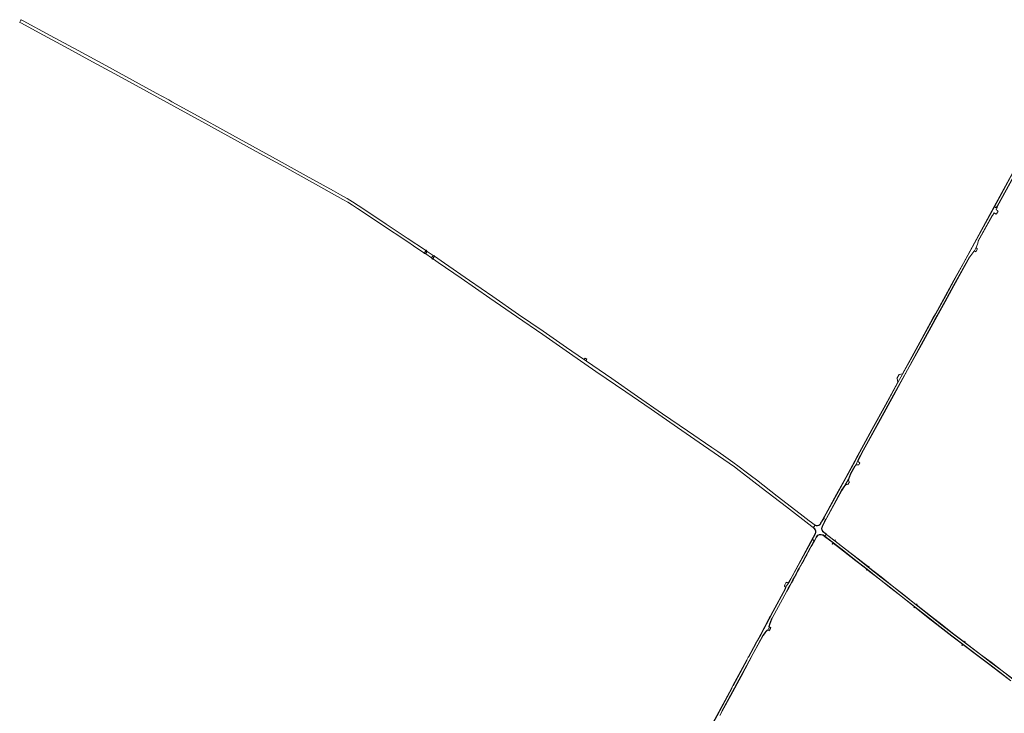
# Model space of a CAD drawing. Header units: metres. Extents: x 151213 to 156373, y 469495 to 475754.
# Tile 108 of 230: x 151615 to 153231, y 473844 to 474983. Entities that reach past the tile are written whole.
import ezdxf

# ---------------------------------------------------------------- set-up
doc = ezdxf.new("R2010")
doc.units = ezdxf.units.M
for name, color, linetype, lineweight in [('B-WE-VH-GESLOTENVERHARDING_ASFALT-GV', 252, 'Continuous', 18), ('B-WE-VH-GESLOTENVERHARDING_BETON-GV', 252, 'Continuous', 18), ('B-WE-VH-HALFVERHARDING_GRASBETONSTEEN-GV', 252, 'Continuous', 18), ('B-WE-VH-HALFVERHARDING_PUIN-GV', 252, 'Continuous', 18), ('B-WE-VH-OPENVERHARDING_BETONELEMENT-GV', 252, 'Continuous', 18), ('B-WE-VH-OPENVERHARDING_BETONSTRAATSTEEN-GV', 252, 'Continuous', 18), ('B-WE-VH-OPENVERHARDING_STRAATBAKSTEEN-GV', 252, 'Continuous', 18)]:
    doc.layers.add(name, color=color, linetype=linetype, lineweight=lineweight)

msp = doc.modelspace()

# ---------------------------------------------------------------- linework, layer by layer
at = {"layer": 'B-WE-VH-GESLOTENVERHARDING_ASFALT-GV', "flags": 128}
for points in [[(153284.763, 474795.945), (153275.045, 474777.801), (153270.183, 474769.03), (153219.489, 474676.652), (153219.94, 474676.412), (153270.621, 474768.789), (153275.484, 474777.562), (153285.203, 474795.708), (153294.632, 474813.197), (153299.936, 474823.02), (153302.466, 474826.641), (153302.056, 474826.927), (153299.51, 474823.283), (153294.192, 474813.434)], [(153270.648, 474779.153), (153214.339, 474675.795), (153214.778, 474675.554), (153271.087, 474778.914)], [(153188.468, 474619.049), (153188.073, 474619.367), (153211.114, 474661.365), (153211.536, 474661.095), (153214.657, 474665.565), (153216.73, 474664.213), (153217.317, 474663.83), (153218.003, 474663.383), (153218.211, 474663.715), (153221.011, 474668.601), (153220.123, 474669.154), (153219.808, 474669.35), (153217.688, 474670.671), (153219.416, 474674.201), (153219.94, 474676.412), (153219.489, 474676.652), (153217.935, 474673.82), (153214.778, 474675.554), (153164.302, 474582.902), (153148.858, 474554.985), (153134.939, 474529.471), (153118.681, 474500), (153118.548, 474499.759), (153114.427, 474492.288), (153092.91, 474453.156), (153079.592, 474428.937), (153064.084, 474400.923), (153056.341, 474387.006), (153036.369, 474350.258), (153014.193, 474309.851), (153000.44, 474284.493), (153000, 474283.682), (152993.918, 474272.468), (152989.118, 474263.603), (152986.125, 474258.076), (152971.439, 474230.953), (152956.213, 474203.34), (152938.761, 474171.406), (152934.757, 474163.915), (152937.845, 474162.135), (152963.694, 474210.015), (152969.064, 474217.671), (152975.407, 474228.431), (152978.746, 474237.366), (152985.635, 474250.045), (152986.067, 474249.793), (152986.697, 474250.801), (152987.644, 474252.318), (152990.828, 474258.764), (152991.199, 474259.525), (152991.614, 474260.291), (152991.137, 474260.461), (152999.56, 474276.011), (153000, 474276.823), (153004.85, 474285.777), (153027.37, 474326.582), (153049.225, 474366.519), (153071.979, 474407.873), (153094.686, 474449.318), (153117.214, 474490.2), (153122.584, 474500), (153122.715, 474500.24), (153133.508, 474519.938), (153147.928, 474546.197), (153173.93, 474593.589), (153174.302, 474593.228), (153180.948, 474602.276), (153181.54, 474602.844), (153181.947, 474603.233), (153184.682, 474608.449), (153185.982, 474611.601), (153186.968, 474614.037), (153187.599, 474615.709), (153187.847, 474616.528), (153188.216, 474618.093)], [(153118.11, 474500), (153113.989, 474492.529), (153092.472, 474453.397), (153079.154, 474429.178), (153063.758, 474401.147), (153064.084, 474400.923), (153079.592, 474428.937), (153092.91, 474453.156), (153114.427, 474492.288), (153118.548, 474499.759), (153118.681, 474500), (153134.939, 474529.471), (153148.858, 474554.985), (153164.302, 474582.902), (153214.778, 474675.554), (153214.339, 474675.795), (153163.864, 474583.144), (153148.42, 474555.226), (153134.501, 474529.711)], [(153188.073, 474619.367), (153188.468, 474619.049), (153211.536, 474661.095), (153211.114, 474661.365)], [(152281.243, 474598.297), (152290.633, 474591.847), (152290.92, 474591.65), (152292.18, 474589.56), (152292.51, 474589.74), (152292.83, 474590.228), (152293.1, 474590.64), (152295.12, 474593.62), (152295.408, 474594.027), (152295.82, 474594.61), (152295.91, 474595), (152293.43, 474595.44), (152293.36, 474595.487), (152283.49, 474602.18), (152282.21, 474604.36), (152281.87, 474604.14), (152281.522, 474603.477), (152281.33, 474603.11), (152279.17, 474600.19), (152278.985, 474599.769), (152278.761, 474599.26), (152278.53, 474599.3), (152278.46, 474598.91), (152281.02, 474598.45)], [(153049.663, 474366.278), (153072.417, 474407.632), (153095.124, 474449.077), (153117.652, 474489.959), (153123.153, 474500), (153133.946, 474519.698), (153148.366, 474545.956), (153174.302, 474593.228), (153173.93, 474593.589), (153147.928, 474546.197), (153133.508, 474519.938), (153122.715, 474500.24), (153122.584, 474500), (153117.214, 474490.2), (153094.686, 474449.318), (153071.979, 474407.873), (153049.225, 474366.519), (153027.37, 474326.582), (153004.85, 474285.777), (153000, 474276.823), (152999.56, 474276.011), (152991.137, 474260.461), (152991.614, 474260.291), (153000, 474275.773), (153005.289, 474285.537), (153027.808, 474326.341)], [(152988.678, 474263.841), (152985.685, 474258.314), (152986.125, 474258.076), (152989.118, 474263.603), (152993.918, 474272.468), (153000, 474283.682), (153000.44, 474284.493), (153014.193, 474309.851), (153036.369, 474350.258), (153056.341, 474387.006), (153056.094, 474387.486), (153035.93, 474350.498), (153013.754, 474310.09), (153000, 474284.731), (152993.478, 474272.706)], [(152971.439, 474230.953), (152986.125, 474258.076), (152985.685, 474258.314), (152971, 474231.193), (152955.775, 474203.581), (152938.323, 474171.648), (152931.136, 474158.886), (152931.199, 474158.851), (152931.675, 474158.585), (152934.757, 474163.915), (152938.761, 474171.406), (152956.213, 474203.34)], [(152975.875, 474228.256), (152979.202, 474237.158), (152986.067, 474249.793), (152985.635, 474250.045), (152978.746, 474237.366), (152975.407, 474228.431)], [(152964.12, 474209.751), (152969.473, 474217.384), (152969.496, 474217.422), (152969.064, 474217.671), (152963.694, 474210.015), (152937.845, 474162.135), (152936.088, 474158.86), (152936.442, 474158.672), (152936.621, 474159.003)], [(152916.033, 474129.438), (152919.185, 474127.647), (152919.278, 474127.843), (152922.362, 474133.229), (152924.46, 474136.27), (152927.205, 474137.443), (152930.603, 474137.583), (152933.751, 474136.719), (152936.243, 474134.788), (152938.462, 474137.766), (152932.638, 474142.466), (152931.616, 474144.533), (152931.125, 474147.578), (152931.855, 474150.618), (152936.088, 474158.86), (152937.845, 474162.135), (152934.757, 474163.915), (152931.675, 474158.585), (152931.084, 474157.487), (152929.927, 474155.446), (152928.473, 474153.526), (152926.555, 474152.22), (152924.183, 474151.779), (152922.033, 474151.772), (152920.027, 474152.281), (152917.717, 474149.132), (152918.877, 474148.125), (152920.706, 474146.127), (152921.861, 474143.457), (152921.734, 474140.692), (152920.476, 474137.582), (152917.948, 474132.758), (152917.692, 474132.378), (152917.591, 474132.433)], [(152916.033, 474129.438), (152917.591, 474132.433), (152917.692, 474132.378), (152917.948, 474132.758), (152917.416, 474133.046), (152880.434, 474064.826), (152877.371, 474059.155), (152876.086, 474058.078), (152876.796, 474057.431), (152876.84, 474058.067), (152877.765, 474058.832), (152880.873, 474064.587), (152880.874, 474064.588)], [(152847.165, 474002.385), (152851.759, 474010.927), (152871.826, 474048.031), (152872.167, 474050.626), (152871.689, 474050.825), (152871.342, 474048.188), (152851.319, 474011.164), (152846.725, 474002.622), (152845.315, 474000), (152844.657, 473998.776), (152831.224, 473973.8), (152825.703, 473963.642), (152826.142, 473963.403), (152831.664, 473973.562), (152845.097, 473998.539)], [(152823.677, 473958.866), (152823.238, 473959.105), (152811.042, 473936.665), (152810.621, 473935.883), (152811.061, 473935.646), (152811.482, 473936.427)], [(152785.66, 473889.48), (152786.1, 473889.243), (152808.795, 473931.434), (152808.355, 473931.671)], [(152741.781, 473807.848), (152742.221, 473807.611), (152759.532, 473839.843), (152780.257, 473878.382), (152784.106, 473885.537), (152783.666, 473885.774), (152779.817, 473878.619), (152759.092, 473840.08)]]:
    msp.add_lwpolyline(points, close=True, dxfattribs=at)
for points in [[(153271.087, 474778.914), (153214.778, 474675.554), (153217.935, 474673.82), (153219.489, 474676.652), (153270.183, 474769.03)], [(152975.875, 474228.256), (152975.407, 474228.431), (152969.064, 474217.671), (152969.496, 474217.422)], [(152972.434, 474219.822), (152972.478, 474219.838), (152974.284, 474219.288), (152976.762, 474223.933), (152976.004, 474224.572), (152975.885, 474224.94)], [(152915.04, 474120.318), (152919.185, 474127.647), (152916.033, 474129.438), (152880.874, 474064.588), (152880.873, 474064.587), (152877.765, 474058.832), (152876.84, 474058.067), (152876.796, 474057.431), (152871.866, 474051.055), (152871.689, 474050.825), (152872.167, 474050.626), (152871.826, 474048.031), (152851.759, 474010.927), (152847.165, 474002.385), (152845.097, 473998.539), (152831.664, 473973.562), (152826.142, 473963.403), (152825.703, 473963.642), (152823.238, 473959.105), (152823.677, 473958.866), (152811.482, 473936.427), (152811.061, 473935.646), (152810.621, 473935.883), (152808.355, 473931.671), (152808.795, 473931.434), (152786.1, 473889.243), (152785.66, 473889.48), (152783.666, 473885.774), (152784.106, 473885.537), (152780.257, 473878.382), (152759.532, 473839.843)], [(153244.858, 473900.133), (153227.341, 473913.417), (153209.042, 473927.323), (153191.841, 473940.32), (153165.252, 473960.522), (153147.885, 473973.751), (153128.718, 473988.545), (153109.749, 474003.333), (153086.324, 474021.896), (153065.72, 474038.198), (153046.878, 474053.09), (153028.671, 474067.421), (153007.771, 474083.915), (152990.62, 474097.322), (152970.256, 474113.154), (152939.058, 474137.304), (152938.462, 474137.766), (152936.243, 474134.788), (152936.341, 474134.544), (152950.435, 474123.634), (152967.385, 474110.509), (152987.629, 474094.78), (153005.823, 474080.556), (153026.39, 474064.373), (153045.012, 474049.67), (153064.08, 474034.598), (153084.186, 474018.643), (153106.438, 474001.042), (153125.314, 473986.291), (153145.101, 473971.044), (153163.183, 473957.243), (153188.049, 473938.378), (153205.531, 473925.18), (153223.989, 473911.16), (153242.084, 473897.39)], [(152914.29, 474117.893), (152915.485, 474120.089), (152919.848, 474127.52)], [(152919.848, 474127.52), (152919.278, 474127.843), (152919.185, 474127.647), (152915.04, 474120.318)], [(152873.841, 474044.508), (152849.825, 474000.238), (152849.696, 474000), (152849.061, 473998.829), (152845.695, 473990.091), (152845.619, 473989.899)], [(152845.619, 473989.899), (152845.695, 473990.091), (152849.061, 473998.829), (152849.696, 474000), (152849.825, 474000.238), (152873.841, 474044.508)], [(152846.051, 473989.646), (152846.076, 473989.689), (152849.516, 473998.619), (152850.265, 474000), (152874.28, 474044.269)], [(152842.174, 473980.7), (152842.782, 473980.455), (152843.353, 473981.526), (152845.399, 473985.361), (152845.613, 473985.71)], [(152844.757, 473986.329), (152845.29, 473985.977)], [(152845.613, 473985.71), (152845.29, 473985.977), (152844.757, 473986.329)], [(152764.224, 473840.228), (152768.006, 473847.255), (152767.566, 473847.492), (152781.498, 473873.379), (152798.5, 473904.767), (152818.567, 473942.126), (152834.789, 473971.666), (152838.047, 473975.994), (152838.372, 473976.543)], [(152838.372, 473976.543), (152838.047, 473975.994), (152834.789, 473971.666), (152818.567, 473942.126), (152798.5, 473904.767), (152781.498, 473873.379), (152767.566, 473847.492), (152768.006, 473847.255), (152781.938, 473873.141)], [(152781.938, 473873.141), (152798.94, 473904.53), (152819.006, 473941.887), (152835.212, 473971.397), (152838.829, 473976.339)], [(152842.782, 473980.455), (152842.174, 473980.7)]]:
    msp.add_lwpolyline(points, dxfattribs=at)
at = {"layer": 'B-WE-VH-GESLOTENVERHARDING_ASFALT-GV'}
for points in [[(152975.885, 474224.94, -0.24909485), (152975.875, 474228.256)], [(152969.496, 474217.422, -0.16673471), (152972.434, 474219.822)], [(152915.04, 474120.318, 0.00022846), (152873.841, 474044.508)], [(152873.841, 474044.508, -0.00022846), (152915.04, 474120.318)], [(152874.28, 474044.269, -0.00021336), (152914.29, 474117.893)], [(152845.619, 473989.899, 0.1472267), (152844.757, 473986.329)], [(152844.757, 473986.329, -0.1472267), (152845.619, 473989.899)], [(152845.29, 473985.977, -0.1641621), (152846.051, 473989.646)], [(152842.174, 473980.7, 0.16196345), (152838.372, 473976.543)], [(152838.372, 473976.543, -0.16196345), (152842.174, 473980.7)], [(152838.829, 473976.339, -0.17462026), (152842.782, 473980.455)]]:
    msp.add_lwpolyline(points, format="xyb", dxfattribs=at)
at = {"layer": 'B-WE-VH-GESLOTENVERHARDING_BETON-GV', "flags": 128}
for points in [[(151616.944, 474982.737), (151616.668, 474982.192), (151616.633, 474982.123), (151616.591, 474982.043), (151614.847, 474978.72), (151614.718, 474978.741), (151614.588, 474978.204), (151617.731, 474976.772), (151646.728, 474961.075), (151689.476, 474937.927), (151734.252, 474913.562), (151776.655, 474890.485), (151822.943, 474865.194), (151867.726, 474840.695), (151913.437, 474815.586), (151956.147, 474792.103), (152002.664, 474766.489), (152047.993, 474741.432), (152100.269, 474712.44), (152145.096, 474687.486), (152153.2, 474682.857), (152161.186, 474678.014), (152169.054, 474672.91), (152177.009, 474667.613), (152208.771, 474646.408), (152251.696, 474617.817), (152260.96, 474611.63), (152278.252, 474600.1), (152278.192, 474599.53), (152281.579, 474598.878), (152283.144, 474601.581), (152281.483, 474604.35), (152280.931, 474604.051), (152250.982, 474624.072), (152216.44, 474647.057), (152179.832, 474671.495), (152170.456, 474677.774), (152160.918, 474683.819), (152152.333, 474688.888), (152141.373, 474695.083), (152129.778, 474701.523), (152084.77, 474726.474), (152040.721, 474750.918), (151996.775, 474775.179), (151952.965, 474799.355), (151907.818, 474824.19), (151864.389, 474848.068), (151859.283, 474850.895), (151838.843, 474862.015), (151799.919, 474883.236), (151755.749, 474907.304), (151710.354, 474932.056), (151664.874, 474956.689), (151620.505, 474980.707)], [(152545.049, 474421.917), (152540.333, 474425.169), (152540.145, 474425.299), (152512.155, 474444.634), (152473.777, 474471.138), (152433.499, 474498.926), (152391.2, 474528.205), (152353.107, 474554.491), (152311.825, 474583.002), (152295.351, 474594.272), (152295.447, 474594.818), (152293.161, 474595.221), (152290.872, 474592.165), (152292.172, 474589.977), (152292.775, 474590.293), (152294.068, 474589.389), (152301.407, 474584.316), (152339.318, 474558.152), (152386.471, 474525.576), (152430.245, 474495.294), (152473.289, 474465.623), (152517.371, 474435.191), (152560.734, 474405.283), (152609.831, 474371.439), (152651.193, 474342.995), (152694.565, 474313.086), (152737.399, 474283.639), (152779.305, 474254.769), (152788.126, 474248.286), (152795.784, 474242.64), (152802.771, 474237.304), (152832.084, 474214.755), (152873.488, 474182.812), (152915.233, 474150.669), (152917.55, 474148.91), (152917.717, 474149.132), (152920.027, 474152.281), (152920.052, 474152.314), (152920.409, 474152.805), (152910.975, 474159.979), (152896.117, 474171.457), (152858.285, 474200.61), (152824.056, 474227.044), (152815.974, 474233.26), (152807.234, 474239.969), (152795.976, 474248.478), (152785.607, 474256.128), (152773.97, 474264.484), (152760.53, 474273.774), (152751.015, 474280.204), (152710.862, 474307.676), (152670.001, 474335.833), (152628.876, 474364.197), (152586.525, 474393.356)]]:
    msp.add_lwpolyline(points, close=True, dxfattribs=at)
at = {"layer": 'B-WE-VH-HALFVERHARDING_GRASBETONSTEEN-GV', "flags": 128}
for points in [[(152917.717, 474149.132), (152917.55, 474148.91), (152917.419, 474148.739), (152918.492, 474147.615), (152920.12, 474145.836), (152920.549, 474144.704), (152921.125, 474143.183), (152921.152, 474140.882), (152919.925, 474137.814), (152917.416, 474133.046), (152917.948, 474132.758), (152920.476, 474137.582), (152921.734, 474140.692), (152921.861, 474143.457), (152920.706, 474146.127), (152918.877, 474148.125)], [(152931.675, 474158.585), (152931.199, 474158.851), (152931.136, 474158.886), (152930.524, 474157.767), (152929.374, 474155.823), (152928.036, 474153.956), (152926.351, 474152.763), (152925.077, 474152.463), (152924.108, 474152.235), (152922.115, 474152.277), (152920.409, 474152.805), (152920.052, 474152.314), (152920.027, 474152.281), (152922.033, 474151.772), (152924.183, 474151.779), (152926.555, 474152.22), (152928.473, 474153.526), (152929.927, 474155.446), (152931.084, 474157.487)], [(152938.462, 474137.766), (152939.058, 474137.304), (152939.287, 474137.63), (152939.384, 474137.752), (152934.995, 474141.223), (152933.159, 474142.879), (152932.312, 474144.59), (152932.242, 474144.733), (152931.787, 474147.553), (152932.469, 474150.39), (152936.662, 474158.554), (152936.442, 474158.672), (152936.088, 474158.86), (152931.855, 474150.618), (152931.125, 474147.578), (152931.616, 474144.533), (152932.638, 474142.466)], [(152919.278, 474127.843), (152919.848, 474127.52), (152922.888, 474132.857), (152924.82, 474135.76), (152927.302, 474136.788), (152928.247, 474136.836), (152930.488, 474136.951), (152933.447, 474136.133), (152936.079, 474134.204), (152936.341, 474134.544), (152936.243, 474134.788), (152933.751, 474136.719), (152930.603, 474137.583), (152927.205, 474137.443), (152924.46, 474136.27), (152922.362, 474133.229)]]:
    msp.add_lwpolyline(points, close=True, dxfattribs=at)
for points in [[(153242.084, 473897.39), (153223.989, 473911.16), (153205.531, 473925.18), (153188.049, 473938.378), (153163.183, 473957.243), (153145.101, 473971.044), (153125.314, 473986.291), (153106.438, 474001.042), (153084.186, 474018.643), (153064.08, 474034.598), (153045.012, 474049.67), (153026.39, 474064.373), (153005.823, 474080.556), (152987.629, 474094.78), (152967.385, 474110.509), (152950.435, 474123.634), (152936.341, 474134.544), (152936.079, 474134.204), (152949.894, 474123.556), (152950.207, 474123.302), (152967.157, 474110.165), (152987.354, 474094.466), (153005.256, 474080.501), (153005.573, 474080.23), (153026.135, 474064.06), (153044.745, 474049.36), (153063.794, 474034.331), (153083.629, 474018.54), (153083.97, 474018.275), (153106.152, 474000.723), (153125.058, 473985.978), (153144.847, 473970.716), (153162.641, 473957.117), (153162.954, 473956.871), (153187.798, 473938.06), (153205.271, 473924.869), (153223.788, 473910.822), (153241.822, 473897.079)], [(153245.113, 473900.455), (153227.615, 473913.733), (153209.345, 473927.63), (153192.119, 473940.63), (153165.84, 473960.59), (153165.524, 473960.841), (153148.173, 473974.048), (153128.957, 473988.871), (153110.009, 474003.646), (153086.889, 474021.951), (153086.578, 474022.233), (153065.957, 474038.536), (153047.143, 474053.411), (153028.942, 474067.743), (153008.353, 474083.973), (153008.027, 474084.237), (152991.003, 474097.557), (152970.543, 474113.45), (152952.982, 474126.987), (152952.656, 474127.251), (152939.287, 474137.63), (152939.058, 474137.304), (152970.256, 474113.154), (152990.62, 474097.322), (153007.771, 474083.915), (153028.671, 474067.421), (153046.878, 474053.09), (153065.72, 474038.198), (153086.324, 474021.896), (153109.749, 474003.333), (153128.718, 473988.545), (153147.885, 473973.751), (153165.252, 473960.522), (153191.841, 473940.32), (153209.042, 473927.323), (153227.341, 473913.417), (153244.858, 473900.133)]]:
    msp.add_lwpolyline(points, dxfattribs=at)
at = {"layer": 'B-WE-VH-HALFVERHARDING_PUIN-GV', "flags": 128}
msp.add_lwpolyline([(152545.58, 474425.484), (152543.097, 474427.181), (152541.698, 474425.694), (152540.333, 474425.169), (152545.049, 474421.917), (152544.689, 474423.712)], close=True, dxfattribs=at)
at = {"layer": 'B-WE-VH-OPENVERHARDING_BETONELEMENT-GV', "flags": 128}
for points in [[(152950.207, 474123.302), (152949.894, 474123.556), (152948.694, 474122.012), (152949.027, 474121.757)], [(152952.656, 474127.251), (152952.982, 474126.987), (152954.174, 474128.539), (152953.838, 474128.785)], [(153005.573, 474080.23), (153005.256, 474080.501), (153004.07, 474078.988), (153004.378, 474078.731)], [(153008.353, 474083.973), (153009.489, 474085.416), (153009.17, 474085.669), (153008.027, 474084.237)], [(152876.796, 474057.431), (152876.086, 474058.078), (152876.078, 474058.085), (152875.289, 474058.626), (152874.672, 474057.825), (152873.056, 474059.074), (152870.136, 474053.694), (152870.951, 474053.028), (152870.394, 474052.333), (152871.866, 474051.055)], [(153082.831, 474016.809), (153083.97, 474018.275), (153083.629, 474018.54), (153082.49, 474017.074)], [(153086.578, 474022.233), (153086.889, 474021.951), (153088.116, 474023.443), (153087.85, 474023.697)], [(153162.954, 473956.871), (153162.641, 473957.117), (153161.478, 473955.637), (153161.791, 473955.391)], [(153165.84, 473960.59), (153166.966, 473962.078), (153167.035, 473962.169), (153166.703, 473962.425), (153166.636, 473962.335), (153165.524, 473960.841)]]:
    msp.add_lwpolyline(points, close=True, dxfattribs=at)
at = {"layer": 'B-WE-VH-OPENVERHARDING_BETONSTRAATSTEEN-GV', "flags": 128}
for points in [[(153064.084, 474400.923), (153063.758, 474401.147), (153058.614, 474400.355), (153054.925, 474393.751), (153055.05, 474393.642), (153056.094, 474387.486), (153056.341, 474387.006)], [(152993.75, 474254.6), (152993.34, 474254.99), (152993.21, 474255.41), (152992.796, 474255.684), (152992.365, 474256.115), (152992.106, 474256.762), (152991.675, 474257.969), (152991.459, 474259.003), (152991.614, 474260.291), (152991.199, 474259.525), (152990.828, 474258.764), (152987.644, 474252.318), (152986.697, 474250.801), (152987.33, 474251.372), (152987.618, 474251.64), (152987.972, 474251.922), (152988.459, 474251.994), (152989.932, 474251.823), (152992.175, 474251.598), (152992.267, 474251.894), (152993.447, 474254.072)], [(152847.719, 473983.969), (152845.613, 473985.71), (152845.399, 473985.361), (152843.353, 473981.526), (152842.782, 473980.455), (152845.104, 473979.036), (152845.295, 473979.313), (152845.844, 473980.367), (152847.405, 473983.365)]]:
    msp.add_lwpolyline(points, close=True, dxfattribs=at)
at = {"layer": 'B-WE-VH-OPENVERHARDING_STRAATBAKSTEEN-GV', "flags": 128}
msp.add_lwpolyline([(153184.62, 474601.605), (153187.193, 474606.231), (153186.62, 474606.72), (153184.682, 474608.449), (153181.947, 474603.233), (153182.405, 474603.233), (153184.53, 474601.65)], close=True, dxfattribs=at)

doc.saveas('drawing.dxf')
